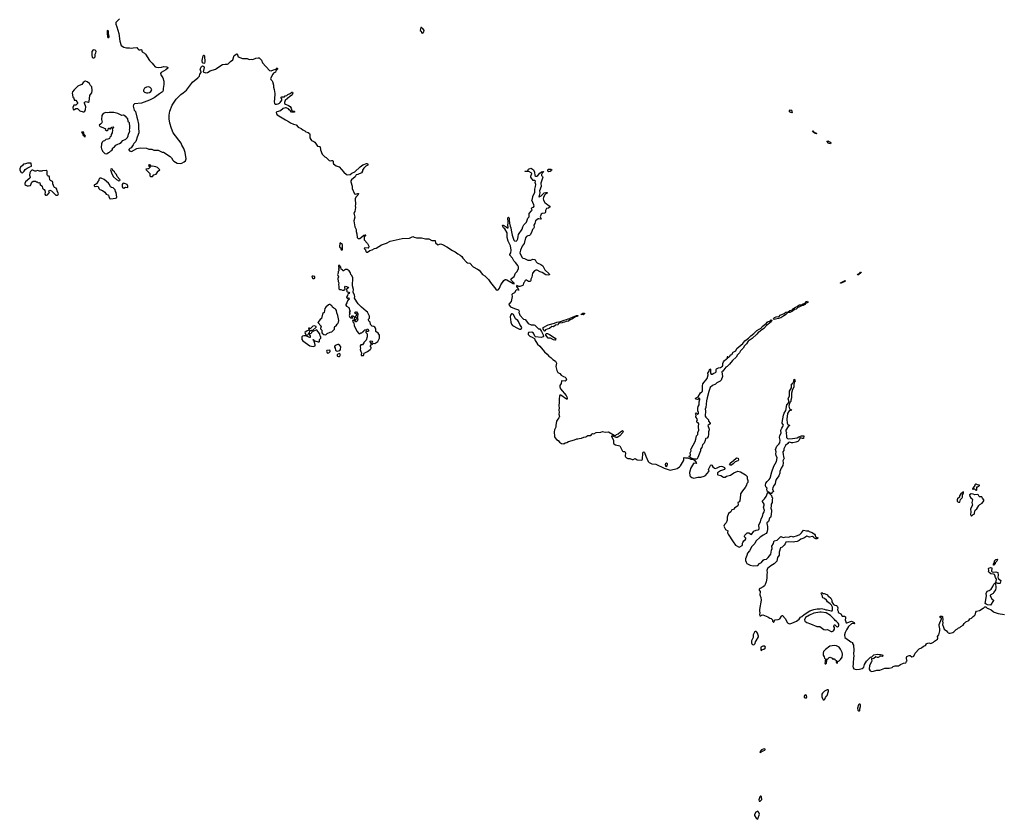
# Model space of a CAD drawing. Extents: x 2737958 to 2903317, y 894217 to 1030017.
# Tile 23 of 123: x 2790781 to 2813698, y 964123 to 982725. Entities that reach past the tile are written whole.
import ezdxf

# ---------------------------------------------------------------- set-up
doc = ezdxf.new("R2010")
doc.units = 0

msp = doc.modelspace()

# ---------------------------------------------------------------- linework, layer by layer
at = {"layer": '0CON05XD'}
for points in [[(2793105, 982744), (2793059, 982701), (2793021, 982659), (2793016, 982625), (2793041, 982561), (2793086, 982405), (2793109, 982225), (2793145, 982128), (2793205, 982084), (2793265, 982069), (2793340, 982070), (2793375, 982062), (2793425, 982072), (2793505, 982078), (2793528, 982045), (2793555, 982027), (2793585, 982023), (2793605, 982032), (2793615, 982030), (2793630, 981975), (2793686, 981946), (2793712, 981925), (2793806, 981776), (2793867, 981715), (2793895, 981673), (2793935, 981630), (2793965, 981617), (2794015, 981614), (2794085, 981620), (2794137, 981633), (2794205, 981632), (2794230, 981615), (2794232, 981595), (2794185, 981557), (2794125, 981530), (2794075, 981498), (2794058, 981475), (2794068, 981445), (2794114, 981374), (2794138, 981295), (2794136, 981215), (2794120, 981125), (2794120, 981075), (2794106, 981044), (2794036, 981004), (2793915, 980909), (2793802, 980855), (2793615, 980786), (2793455, 980766), (2793431, 980745), (2793426, 980715), (2793435, 980650), (2793444, 980624), (2793473, 980593), (2793505, 980458), (2793526, 980405), (2793546, 980294), (2793544, 980226), (2793556, 980095), (2793516, 979995), (2793495, 979912), (2793481, 979889), (2793435, 979847), (2793424, 979815), (2793378, 979745), (2793343, 979725), (2793323, 979705), (2793323, 979695), (2793340, 979675), (2793364, 979664), (2793385, 979662), (2793505, 979726), (2793586, 979744), (2793735, 979736), (2793785, 979716), (2793855, 979710), (2793905, 979689), (2794005, 979688), (2794095, 979646), (2794125, 979641), (2794285, 979543), (2794314, 979514), (2794345, 979455), (2794366, 979435), (2794445, 979388), (2794515, 979376), (2794555, 979387), (2794606, 979415), (2794637, 979445), (2794657, 979485), (2794630, 979635), (2794598, 979725), (2794557, 979807), (2794539, 979855), (2794356, 980095), (2794311, 980195), (2794274, 980315), (2794260, 980415), (2794263, 980507), (2794279, 980595), (2794330, 980735), (2794420, 980880), (2794533, 980987), (2794589, 981025), (2794661, 981085), (2794800, 981270), (2794925, 981375), (2794963, 981415), (2794976, 981455), (2795004, 981495), (2795006, 981505), (2794982, 981575), (2795010, 981640), (2795035, 981649), (2795068, 981635), (2795074, 981615), (2795049, 981515), (2795065, 981502), (2795115, 981488), (2795155, 981495), (2795215, 981535), (2795335, 981572), (2795365, 981591), (2795438, 981645), (2795505, 981680), (2795565, 981691), (2795615, 981690), (2795635, 981697), (2795684, 981756), (2795741, 981795), (2795775, 981890), (2795835, 981933), (2795845, 981930), (2795865, 981865), (2795965, 981819), (2796075, 981820), (2796125, 981802), (2796165, 981808), (2796205, 981802), (2796275, 981828), (2796335, 981841), (2796355, 981839), (2796408, 981785), (2796434, 981724), (2796595, 981544), (2796635, 981536), (2796685, 981562), (2796745, 981572), (2796775, 981602), (2796783, 981593), (2796780, 981575), (2796744, 981536), (2796736, 981504), (2796692, 981478), (2796673, 981457), (2796618, 981355), (2796624, 981335), (2796656, 981306), (2796668, 981285), (2796685, 981205), (2796685, 981155), (2796705, 981105), (2796716, 981005), (2796712, 980875), (2796703, 980825), (2796713, 980775), (2796725, 980762), (2796755, 980757), (2796794, 980766), (2796825, 980780), (2796844, 980796), (2796884, 980856), (2796884, 980884), (2796862, 980915), (2796864, 980926), (2796885, 980932), (2796925, 980928), (2796946, 980934), (2796964, 980956), (2796998, 980962), (2797023, 980985), (2797079, 981011), (2797115, 981036), (2797128, 981038), (2797140, 981025), (2797125, 980978), (2797105, 980958), (2797068, 980942), (2797015, 980889), (2796962, 980848), (2796941, 980795), (2796945, 980778), (2796965, 980759), (2797035, 980731), (2797073, 980703), (2797096, 980666), (2797112, 980612), (2797125, 980600), (2797168, 980598), (2797175, 980590), (2797174, 980576), (2797105, 980574), (2797079, 980609), (2797052, 980625), (2797034, 980654), (2796986, 980676), (2796965, 980678), (2796915, 980657), (2796855, 980605), (2796765, 980581), (2796754, 980565), (2796758, 980535), (2796775, 980513), (2796965, 980393), (2797038, 980358), (2797085, 980322), (2797155, 980296), (2797219, 980279), (2797265, 980226), (2797335, 980191), (2797369, 980165)], [(2792835, 982310), (2792855, 982312), (2792862, 982325), (2792862, 982345), (2792850, 982405), (2792850, 982455), (2792838, 982468), (2792825, 982470), (2792820, 982465), (2792818, 982415), (2792828, 982325), (2792835, 982310)], [(2800165, 982410), (2800187, 982443), (2800198, 982475), (2800168, 982518), (2800155, 982520), (2800135, 982540), (2800115, 982540), (2800100, 982485), (2800102, 982475), (2800122, 982455), (2800135, 982420), (2800165, 982410)], [(2792515, 981840), (2792540, 981865), (2792540, 981925), (2792557, 981953), (2792560, 981985), (2792555, 982000), (2792535, 982018), (2792495, 982022), (2792463, 981985), (2792458, 981895), (2792470, 981855), (2792485, 981840), (2792515, 981840)], [(2795065, 981704), (2795039, 981725), (2795029, 981775), (2795054, 981885), (2795065, 981900), (2795075, 981898), (2795084, 981875), (2795092, 981745), (2795085, 981714), (2795065, 981704)], [(2792255, 980580), (2792275, 980582), (2792295, 980600), (2792312, 980635), (2792322, 980695), (2792292, 980785), (2792292, 980805), (2792325, 980822), (2792375, 980807), (2792400, 980825), (2792416, 980965), (2792427, 980985), (2792463, 981025), (2792471, 981075), (2792462, 981165), (2792428, 981195), (2792409, 981239), (2792355, 981282), (2792315, 981297), (2792305, 981296), (2792255, 981261), (2792226, 981214), (2792165, 981195), (2792136, 981175), (2792052, 981095), (2792014, 981045), (2792004, 981014), (2792007, 980975), (2792020, 980925), (2792040, 980905), (2792040, 980885), (2792050, 980875), (2792050, 980850), (2792085, 980850), (2792110, 980825), (2792110, 980815), (2792127, 980797), (2792130, 980785), (2792128, 980772), (2792105, 980750), (2792092, 980748), (2792085, 980740), (2792045, 980738), (2792032, 980725), (2792021, 980685), (2792023, 980635), (2792045, 980630), (2792060, 980635), (2792085, 980660), (2792125, 980660), (2792180, 980605), (2792255, 980580)], [(2793765, 981024), (2793805, 981034), (2793835, 981053), (2793857, 981095), (2793843, 981125), (2793820, 981150), (2793785, 981163), (2793735, 981159), (2793685, 981132), (2793660, 981085), (2793663, 981063), (2793685, 981038), (2793734, 981024), (2793765, 981024)], [(2808755, 980560), (2808726, 980566), (2808697, 980585), (2808699, 980605), (2808715, 980628), (2808735, 980618), (2808751, 980595), (2808763, 980567), (2808755, 980560)], [(2792795, 979606), (2792815, 979612), (2792845, 979634), (2792875, 979640), (2792904, 979676), (2792928, 979685), (2792940, 979705), (2792944, 979736), (2792990, 979770), (2793016, 979804), (2793065, 979833), (2793105, 979843), (2793145, 979870), (2793179, 979911), (2793255, 979942), (2793289, 979981), (2793309, 980021), (2793313, 980065), (2793348, 980135), (2793340, 980165), (2793348, 980195), (2793342, 980225), (2793348, 980275), (2793340, 980285), (2793338, 980325), (2793312, 980345), (2793304, 980364), (2793297, 980415), (2793271, 980441), (2793262, 980465), (2793195, 980502), (2793155, 980500), (2793065, 980540), (2792970, 980565), (2792865, 980570), (2792832, 980562), (2792785, 980564), (2792724, 980546), (2792692, 980495), (2792684, 980405), (2792699, 980345), (2792692, 980328), (2792663, 980297), (2792632, 980275), (2792637, 980257), (2792652, 980242), (2792716, 980216), (2792745, 980198), (2792767, 980197), (2792778, 980185), (2792772, 980172), (2792805, 980148), (2792825, 980150), (2792840, 980165), (2792840, 980185), (2792855, 980200), (2792868, 980198), (2792875, 980190), (2792895, 980190), (2792923, 980227), (2792955, 980230), (2792962, 980222), (2792960, 980205), (2792945, 980190), (2792930, 980185), (2792940, 980155), (2792930, 980095), (2792913, 980055), (2792912, 980035), (2792899, 980011), (2792882, 979995), (2792872, 979965), (2792858, 979952), (2792835, 979942), (2792790, 979935), (2792755, 979910), (2792725, 979898), (2792702, 979878), (2792685, 979840), (2792676, 979755), (2792685, 979718), (2792703, 979693), (2792708, 979665), (2792765, 979610), (2792795, 979606)], [(2792305, 980003), (2792310, 980015), (2792305, 980032), (2792270, 980075), (2792275, 980110), (2792225, 980110), (2792222, 980105), (2792241, 980081), (2792254, 980045), (2792305, 980003)], [(2797369, 980165), (2797415, 980140), (2797445, 980115), (2797498, 980098), (2797527, 980075), (2797536, 980055), (2797532, 980025), (2797538, 979975), (2797555, 979935), (2797575, 979915), (2797625, 979895), (2797653, 979875), (2797694, 979804), (2797713, 979783), (2797762, 979772), (2797772, 979765), (2797782, 979695), (2797822, 979595), (2797885, 979538), (2797917, 979517), (2797985, 979446), (2798005, 979439), (2798035, 979451), (2798065, 979452), (2798075, 979435), (2798075, 979395), (2798087, 979375), (2798145, 979328), (2798218, 979305), (2798325, 979177), (2798385, 979125), (2798415, 979119), (2798475, 979121), (2798515, 979151), (2798583, 979187), (2798705, 979303), (2798765, 979348), (2798855, 979380), (2798875, 979377), (2798888, 979358), (2798881, 979339), (2798836, 979314), (2798795, 979273), (2798764, 979226), (2798759, 979205), (2798735, 979163), (2798654, 979126), (2798614, 979116), (2798587, 979073), (2798505, 979003), (2798486, 978975), (2798486, 978956), (2798521, 978851), (2798520, 978795), (2798575, 978677), (2798595, 978669), (2798655, 978684), (2798669, 978679), (2798654, 978645), (2798606, 978595), (2798590, 978555), (2798586, 978525), (2798601, 978455), (2798598, 978425), (2798590, 978395), (2798598, 978355), (2798578, 978265), (2798560, 978225), (2798579, 978135), (2798560, 978045), (2798581, 977905), (2798610, 977845), (2798609, 977795), (2798626, 977745), (2798635, 977660), (2798662, 977632), (2798695, 977632), (2798795, 977714), (2798822, 977722), (2798837, 977717), (2798800, 977675), (2798796, 977605), (2798876, 977516), (2798906, 977454), (2798902, 977418), (2798892, 977408), (2798815, 977420), (2798802, 977405), (2798828, 977368), (2798839, 977335), (2798855, 977320), (2798875, 977316), (2798927, 977353), (2798985, 977368), (2799041, 977399), (2799075, 977411), (2799204, 977485), (2799315, 977526), (2799405, 977571), (2799685, 977636), (2799855, 977640), (2799928, 977678), (2799963, 977663), (2800015, 977651), (2800135, 977654), (2800227, 977627), (2800305, 977628), (2800375, 977592), (2800450, 977585), (2800457, 977537), (2800505, 977493), (2800515, 977490), (2800575, 977507), (2800624, 977495), (2800725, 977439), (2800852, 977352), (2800915, 977325), (2800978, 977278), (2801035, 977245), (2801073, 977215), (2801098, 977175), (2801177, 977085), (2801205, 977069), (2801255, 977059), (2801339, 976979), (2801435, 976925), (2801474, 976895), (2801554, 976795), (2801606, 976766), (2801695, 976682), (2801738, 976608), (2801865, 976458), (2801895, 976436), (2801915, 976438), (2801926, 976445), (2801950, 976480), (2801978, 976555), (2802052, 976658), (2802078, 976682), (2802095, 976684), (2802119, 976675), (2802264, 976585), (2802287, 976583), (2802289, 976595), (2802231, 976655), (2802216, 976685), (2802231, 976705), (2802289, 976751), (2802319, 976825), (2802362, 976868), (2802388, 976935), (2802391, 976975), (2802377, 977007), (2802320, 977080), (2802280, 977115), (2802249, 977179), (2802192, 977245), (2802192, 977265), (2802209, 977301), (2802222, 977365), (2802203, 977465), (2802177, 977527), (2802148, 977572), (2802130, 977655), (2802127, 977765), (2802072, 977862), (2802045, 977883), (2802025, 977911), (2802020, 977935), (2802025, 977942), (2802035, 977943), (2802107, 977907), (2802132, 977882), (2802148, 977885), (2802142, 977955), (2802152, 977995), (2802151, 978035), (2802139, 978085), (2802145, 978117), (2802155, 978130), (2802165, 978127), (2802172, 978105), (2802170, 978065), (2802182, 977995), (2802196, 977925), (2802216, 977885), (2802221, 977831), (2802244, 977715), (2802286, 977595), (2802300, 977580), (2802335, 977574), (2802362, 977595), (2802374, 977626), (2802380, 977685), (2802392, 977728), (2802476, 977854), (2802490, 977905), (2802515, 977956), (2802578, 978015), (2802608, 978105), (2802642, 978138), (2802643, 978217), (2802696, 978275), (2802706, 978295), (2802696, 978326), (2802698, 978345), (2802709, 978355), (2802744, 978366), (2802752, 978385), (2802748, 978415), (2802704, 978525), (2802717, 978555), (2802728, 978612), (2802775, 978715), (2802769, 978785), (2802788, 978842), (2802797, 978895), (2802780, 978935), (2802786, 978966), (2802775, 978981), (2802735, 978988), (2802676, 979065), (2802676, 979085), (2802698, 979145), (2802689, 979159), (2802635, 979192), (2802555, 979190), (2802542, 979195), (2802545, 979200), (2802598, 979202), (2802625, 979250), (2802682, 979268), (2802695, 979266), (2802737, 979235), (2802766, 979175), (2802773, 979103), (2802794, 979084), (2802815, 979084), (2802840, 979100), (2802885, 979156), (2802925, 979186), (2802957, 979197), (2802970, 979195), (2802962, 979175), (2802943, 979157), (2802924, 979125), (2802924, 979104), (2802953, 979075), (2802956, 979065), (2802908, 978922), (2802915, 978845), (2802880, 978745), (2802884, 978695), (2802864, 978605), (2802875, 978602), (2802915, 978624), (2802985, 978696), (2803025, 978708), (2803058, 978705), (2803060, 978695), (2803055, 978690), (2803024, 978676), (2802997, 978645), (2802972, 978588), (2802968, 978555), (2802974, 978524), (2803005, 978469), (2803045, 978445), (2803065, 978426), (2803080, 978410), (2803120, 978390), (2803130, 978375), (2803087, 978343), (2803045, 978332), (2803022, 978285), (2803019, 978245), (2803010, 978230), (2802995, 978223), (2802945, 978220), (2802915, 978204), (2802896, 978136), (2802918, 978095), (2802913, 978087), (2802905, 978084), (2802865, 978096), (2802846, 978094), (2802785, 978048), (2802770, 977985), (2802750, 977945), (2802752, 977898), (2802739, 977871), (2802714, 977845), (2802702, 977798), (2802672, 977728), (2802645, 977702), (2802605, 977698), (2802575, 977682), (2802555, 977650), (2802520, 977515), (2802475, 977455), (2802437, 977363), (2802425, 977305), (2802430, 977275), (2802475, 977192), (2802495, 977176), (2802532, 977168), (2802605, 977127), (2802675, 977134), (2802726, 977154), (2802765, 977147), (2802780, 977135), (2802801, 977091), (2802825, 977066), (2802913, 977033), (2802956, 976996), (2803002, 976905), (2803104, 976815), (2803112, 976788), (2803085, 976782), (2803025, 976790), (2802943, 976843), (2802895, 976856), (2802825, 976896), (2802795, 976902), (2802765, 976882), (2802718, 976825), (2802701, 976735), (2802677, 976685), (2802679, 976655), (2802671, 976645), (2802655, 976636), (2802625, 976637), (2802600, 976650), (2802585, 976666), (2802565, 976669), (2802547, 976655), (2802522, 976608), (2802510, 976595), (2802500, 976555), (2802490, 976545), (2802422, 976518), (2802395, 976521), (2802352, 976538), (2802342, 976528), (2802342, 976515), (2802358, 976492), (2802385, 976461), (2802397, 976435), (2802385, 976431), (2802345, 976438), (2802330, 976425), (2802301, 976369), (2802251, 976349), (2802236, 976335), (2802240, 976285), (2802230, 976205), (2802217, 976173), (2802173, 976115), (2802169, 976105), (2802174, 976085), (2802205, 976049), (2802295, 976006), (2802394, 975974), (2802410, 975945), (2802401, 975915), (2802403, 975895), (2802425, 975851), (2802505, 975761), (2802545, 975751), (2802555, 975743), (2802613, 975655), (2802685, 975625), (2802745, 975626), (2802769, 975619), (2802842, 975552), (2802855, 975530), (2802885, 975537), (2802925, 975475), (2802943, 975437), (2802965, 975392), (2802974, 975355), (2802963, 975345), (2802915, 975329), (2802790, 975350), (2802775, 975365), (2802741, 975431), (2802705, 975456), (2802625, 975448), (2802614, 975426), (2802618, 975405), (2802655, 975362), (2802709, 975339), (2802764, 975305), (2802777, 975265), (2802811, 975215), (2802830, 975175), (2802891, 975131), (2802999, 974995), (2803060, 974945), (2803095, 974900), (2803147, 974865), (2803191, 974821), (2803251, 974781), (2803278, 974735), (2803262, 974655), (2803287, 974567), (2803305, 974521), (2803353, 974495), (2803385, 974452), (2803442, 974422), (2803475, 974412), (2803492, 974395), (2803506, 974345), (2803501, 974329), (2803475, 974314), (2803402, 974325), (2803394, 974315), (2803383, 974265), (2803356, 974215), (2803353, 974185), (2803365, 974135), (2803498, 973985), (2803515, 973955), (2803527, 973913), (2803522, 973898), (2803505, 973898), (2803375, 973988), (2803355, 973989), (2803345, 973975), (2803337, 973897), (2803340, 973825), (2803329, 973745), (2803338, 973695), (2803330, 973645), (2803336, 973595), (2803330, 973545), (2803344, 973495), (2803330, 973460), (2803304, 973435), (2803279, 973385), (2803258, 973285), (2803257, 973245), (2803231, 973185), (2803225, 973135), (2803232, 973025), (2803239, 973005), (2803275, 972962), (2803312, 972932), (2803344, 972894), (2803394, 972864), (2803445, 972856), (2803477, 972883), (2803515, 972887), (2803555, 972910), (2803697, 972953), (2803745, 972974), (2803775, 972973), (2803804, 972986), (2803855, 972990), (2803915, 973015), (2803955, 973024), (2804005, 973051), (2804071, 973049), (2804082, 973058), (2804097, 973083), (2804115, 973095), (2804146, 973094), (2804195, 973119), (2804305, 973131)], [(2809325, 980069), (2809280, 980085), (2809264, 980104), (2809240, 980115), (2809233, 980135), (2809245, 980137), (2809268, 980108), (2809326, 980085), (2809333, 980075), (2809325, 980069)], [(2809655, 979841), (2809625, 979843), (2809605, 979854), (2809574, 979895), (2809577, 979903), (2809588, 979905), (2809644, 979875), (2809659, 979855), (2809655, 979841)], [(2790844, 979166), (2790855, 979172), (2790882, 979198), (2790910, 979240), (2790952, 979275), (2791015, 979306), (2791053, 979317), (2791052, 979385), (2791045, 979390), (2791015, 979386), (2790965, 979391), (2790915, 979370), (2790866, 979364), (2790850, 979335), (2790803, 979297), (2790781, 979255), (2790781, 979225), (2790819, 979169), (2790844, 979166)], [(2793085, 978978), (2793115, 978982), (2793117, 978997), (2793093, 979013), (2793084, 979044), (2793047, 979075), (2793033, 979125), (2793002, 979155), (2792989, 979189), (2792948, 979215), (2792938, 979248), (2792925, 979252), (2792902, 979245), (2792898, 979235), (2792916, 979164), (2792935, 979120), (2792965, 979073), (2793038, 979005), (2793085, 978978)], [(2793875, 979080), (2793905, 979118), (2793960, 979135), (2793990, 979175), (2793990, 979195), (2794040, 979235), (2793990, 979285), (2793950, 979305), (2793875, 979320), (2793852, 979312), (2793828, 979338), (2793812, 979342), (2793805, 979350), (2793785, 979350), (2793780, 979335), (2793810, 979310), (2793817, 979293), (2793781, 979259), (2793765, 979252), (2793725, 979250), (2793720, 979245), (2793722, 979235), (2793810, 979145), (2793810, 979095), (2793825, 979080), (2793875, 979080)], [(2803095, 979188), (2803074, 979204), (2803075, 979230), (2803092, 979248), (2803145, 979251), (2803170, 979235), (2803163, 979217), (2803125, 979190), (2803095, 979188)], [(2791655, 978641), (2791677, 978655), (2791683, 978675), (2791656, 978745), (2791649, 978779), (2791633, 978803), (2791591, 978821), (2791582, 978832), (2791554, 978904), (2791554, 978936), (2791545, 978963), (2791498, 978985), (2791482, 979002), (2791478, 979065), (2791470, 979085), (2791445, 979088), (2791425, 979100), (2791418, 979115), (2791422, 979145), (2791420, 979195), (2791418, 979205), (2791400, 979215), (2791314, 979206), (2791295, 979198), (2791245, 979198), (2791195, 979220), (2791156, 979204), (2791135, 979202), (2791085, 979226), (2791065, 979226), (2791032, 979195), (2791014, 979165), (2791010, 979105), (2791022, 979065), (2791018, 979035), (2790920, 978955), (2790899, 978915), (2790904, 978895), (2790927, 978875), (2790955, 978860), (2790985, 978858), (2791030, 978870), (2791063, 978947), (2791093, 978967), (2791135, 978970), (2791147, 978967), (2791165, 978950), (2791185, 978950), (2791213, 978933), (2791247, 978937), (2791258, 978925), (2791252, 978915), (2791258, 978895), (2791307, 978855), (2791311, 978805), (2791325, 978787), (2791348, 978775), (2791363, 978755), (2791373, 978715), (2791370, 978665), (2791384, 978644), (2791405, 978642), (2791425, 978650), (2791467, 978695), (2791472, 978705), (2791457, 978735), (2791465, 978750), (2791485, 978760), (2791525, 978740), (2791625, 978646), (2791655, 978641)], [(2792895, 978560), (2792955, 978564), (2793015, 978570), (2793035, 978578), (2793046, 978594), (2793025, 978705), (2793009, 978725), (2793003, 978765), (2792955, 978815), (2792918, 978818), (2792895, 978835), (2792868, 978895), (2792845, 978923), (2792747, 979007), (2792675, 979038), (2792650, 979035), (2792634, 979026), (2792622, 979005), (2792622, 978985), (2792604, 978966), (2792566, 978904), (2792542, 978888), (2792520, 978885), (2792512, 978875), (2792515, 978860), (2792535, 978842), (2792575, 978850), (2792605, 978842), (2792618, 978825), (2792620, 978795), (2792645, 978772), (2792705, 978750), (2792764, 978714), (2792795, 978668), (2792833, 978653), (2792845, 978642), (2792859, 978615), (2792868, 978575), (2792875, 978568), (2792895, 978560)], [(2793205, 978803), (2793244, 978826), (2793290, 978825), (2793297, 978833), (2793298, 978855), (2793285, 978888), (2793247, 978907), (2793195, 978920), (2793185, 978918), (2793168, 978895), (2793164, 978835), (2793185, 978811), (2793205, 978803)], [(2798275, 977368), (2798295, 977372), (2798297, 977485), (2798292, 977495), (2798250, 977525), (2798245, 977540), (2798234, 977516), (2798227, 977445), (2798235, 977428), (2798257, 977415), (2798258, 977385), (2798264, 977374), (2798275, 977368)], [(2798785, 974912), (2798792, 974925), (2798788, 974955), (2798800, 974970), (2798880, 975005), (2798907, 975033), (2798941, 975049), (2798957, 975065), (2798962, 975085), (2798960, 975105), (2798950, 975115), (2798950, 975145), (2798960, 975155), (2798960, 975195), (2798948, 975208), (2798940, 975245), (2798965, 975258), (2798985, 975250), (2798992, 975235), (2798980, 975205), (2798980, 975185), (2798995, 975170), (2799012, 975198), (2799045, 975192), (2799095, 975220), (2799115, 975242), (2799154, 975316), (2799154, 975385), (2799125, 975433), (2799070, 975475), (2799068, 975525), (2799062, 975552), (2799050, 975570), (2799025, 975590), (2798980, 975595), (2798980, 975605), (2798944, 975634), (2798938, 975685), (2798918, 975705), (2798902, 975735), (2798902, 975755), (2798926, 975784), (2798923, 975825), (2798885, 975908), (2798874, 975924), (2798843, 975943), (2798795, 975994), (2798736, 976036), (2798663, 976113), (2798576, 976246), (2798579, 976285), (2798573, 976315), (2798543, 976385), (2798554, 976445), (2798531, 976535), (2798535, 976720), (2798514, 976774), (2798490, 976795), (2798483, 976835), (2798446, 976886), (2798405, 976912), (2798365, 976910), (2798315, 976880), (2798302, 976882), (2798292, 976905), (2798260, 976925), (2798256, 976966), (2798235, 976998), (2798215, 977012), (2798205, 977010), (2798200, 976985), (2798220, 976945), (2798200, 976935), (2798202, 976922), (2798210, 976915), (2798210, 976885), (2798190, 976865), (2798190, 976825), (2798180, 976795), (2798200, 976745), (2798187, 976705), (2798191, 976631), (2798207, 976603), (2798202, 976555), (2798210, 976525), (2798208, 976465), (2798221, 976451), (2798255, 976448), (2798295, 976430), (2798325, 976430), (2798358, 976455), (2798360, 976465), (2798348, 976478), (2798348, 976505), (2798362, 976528), (2798429, 976499), (2798432, 976485), (2798390, 976455), (2798392, 976405), (2798403, 976393), (2798445, 976390), (2798457, 976375), (2798445, 976357), (2798417, 976343), (2798412, 976308), (2798392, 976285), (2798388, 976265), (2798400, 976245), (2798415, 976240), (2798420, 976255), (2798435, 976260), (2798450, 976235), (2798448, 976212), (2798432, 976218), (2798409, 976181), (2798399, 976141), (2798373, 976097), (2798372, 976085), (2798384, 976064), (2798439, 976029), (2798452, 976005), (2798455, 975970), (2798480, 975945), (2798462, 975938), (2798452, 975925), (2798462, 975895), (2798453, 975845), (2798455, 975820), (2798465, 975802), (2798485, 975793), (2798512, 975792), (2798525, 975780), (2798530, 975805), (2798512, 975812), (2798510, 975825), (2798515, 975838), (2798539, 975839), (2798572, 975815), (2798570, 975755), (2798575, 975750), (2798605, 975750), (2798625, 975770), (2798645, 975770), (2798648, 975765), (2798645, 975730), (2798635, 975712), (2798615, 975698), (2798605, 975700), (2798588, 975718), (2798565, 975720), (2798555, 975730), (2798530, 975725), (2798535, 975700), (2798560, 975675), (2798564, 975614), (2798625, 975480), (2798671, 975421), (2798695, 975418), (2798725, 975442), (2798748, 975442), (2798775, 975470), (2798790, 975475), (2798795, 975490), (2798813, 975507), (2798855, 975510), (2798872, 975528), (2798885, 975530), (2798902, 975502), (2798898, 975482), (2798887, 975473), (2798845, 975470), (2798840, 975465), (2798840, 975445), (2798865, 975420), (2798872, 975395), (2798866, 975344), (2798847, 975273), (2798792, 975218), (2798790, 975205), (2798760, 975165), (2798725, 975158), (2798709, 975135), (2798704, 975115), (2798710, 975085), (2798707, 975055), (2798721, 975005), (2798738, 974975), (2798734, 974956), (2798727, 974935), (2798730, 974915), (2798785, 974912)], [(2797601, 976701), (2797635, 976704), (2797654, 976715), (2797654, 976754), (2797609, 976761), (2797585, 976758), (2797583, 976735), (2797601, 976701)], [(2810305, 976789), (2810285, 976791), (2810287, 976805), (2810332, 976828), (2810355, 976854), (2810368, 976855), (2810362, 976835), (2810305, 976789)], [(2809883, 976593), (2809885, 976605), (2809996, 976655), (2809995, 976645), (2809985, 976634), (2809905, 976595), (2809883, 976593)], [(2797895, 975397), (2797915, 975402), (2797936, 975424), (2798006, 975454), (2798045, 975464), (2798065, 975479), (2798107, 975525), (2798108, 975562), (2798118, 975585), (2798148, 975605), (2798172, 975645), (2798188, 975655), (2798202, 975685), (2798206, 975725), (2798196, 975805), (2798188, 975845), (2798164, 975904), (2798155, 975960), (2798142, 975985), (2798125, 976002), (2798090, 976015), (2798061, 976041), (2798045, 976070), (2798003, 976103), (2797985, 976102), (2797965, 976090), (2797903, 976035), (2797885, 976008), (2797867, 975915), (2797837, 975893), (2797828, 975875), (2797807, 975775), (2797771, 975749), (2797722, 975678), (2797797, 975597), (2797780, 975545), (2797785, 975530), (2797810, 975505), (2797810, 975455), (2797818, 975435), (2797864, 975404), (2797895, 975397)], [(2808345, 975751), (2808327, 975765), (2808332, 975785), (2808351, 975799), (2808385, 975813), (2808456, 975824), (2808482, 975848), (2808575, 975888), (2808615, 975920), (2808665, 975930), (2808708, 975962), (2808766, 975974), (2808791, 976005), (2808841, 976039), (2808878, 976052), (2808895, 976069), (2808935, 976091), (2808978, 976092), (2809013, 976117), (2809065, 976133), (2809098, 976172), (2809115, 976175), (2809128, 976165), (2809125, 976146), (2809110, 976135), (2809068, 976122), (2809055, 976103), (2809015, 976078), (2808980, 976070), (2808915, 976036), (2808889, 976031), (2808856, 975994), (2808815, 975983), (2808769, 975945), (2808705, 975910), (2808658, 975912), (2808604, 975856), (2808563, 975837), (2808495, 975793), (2808445, 975773), (2808375, 975755), (2808345, 975751)], [(2798635, 975780), (2798622, 975782), (2798608, 975815), (2798608, 975835), (2798630, 975855), (2798630, 975865), (2798583, 975895), (2798589, 975921), (2798605, 975932), (2798619, 975929), (2798652, 975885), (2798647, 975805), (2798635, 975780)], [(2802415, 975523), (2802435, 975523), (2802463, 975545), (2802467, 975565), (2802419, 975635), (2802394, 975704), (2802376, 975726), (2802325, 975765), (2802271, 975865), (2802245, 975881), (2802225, 975879), (2802205, 975855), (2802199, 975815), (2802210, 975685), (2802225, 975645), (2802255, 975614), (2802380, 975540), (2802415, 975523)], [(2802995, 975480), (2802981, 975495), (2802966, 975535), (2802968, 975565), (2803082, 975628), (2803230, 975665), (2803285, 975689), (2803365, 975704), (2803452, 975738), (2803505, 975747), (2803545, 975764), (2803575, 975766), (2803597, 975783), (2803664, 975816), (2803738, 975845), (2803769, 975845), (2803772, 975835), (2803765, 975823), (2803717, 975813), (2803634, 975755), (2803590, 975740), (2803555, 975711), (2803504, 975706), (2803465, 975686), (2803425, 975682), (2803405, 975671), (2803335, 975664), (2803323, 975657), (2803315, 975636), (2803305, 975629), (2803255, 975620), (2803205, 975582), (2803165, 975586), (2803115, 975543), (2803061, 975529), (2803022, 975508), (2803005, 975484), (2802995, 975480)], [(2803895, 975861), (2803842, 975865), (2803890, 975895), (2803915, 975901), (2803930, 975895), (2803927, 975883), (2803895, 975861)], [(2797455, 975380), (2797462, 975388), (2797487, 975393), (2797498, 975402), (2797512, 975435), (2797527, 975443), (2797533, 975477), (2797552, 975498), (2797575, 975500), (2797585, 975490), (2797598, 975492), (2797679, 975571), (2797679, 975589), (2797645, 975600), (2797605, 975593), (2797545, 975530), (2797515, 975550), (2797502, 975548), (2797520, 975505), (2797472, 975488), (2797420, 975445), (2797442, 975392), (2797455, 975380)], [(2806505, 972502), (2806455, 972510), (2806392, 972532), (2806352, 972565), (2806387, 972583), (2806394, 972595), (2806388, 972645), (2806408, 972695), (2806404, 972725), (2806409, 972745), (2806505, 972915), (2806522, 972965), (2806534, 973045), (2806566, 973075), (2806569, 973125), (2806586, 973175), (2806578, 973245), (2806584, 973266), (2806589, 973325), (2806575, 973346), (2806544, 973364), (2806542, 973385), (2806561, 973425), (2806522, 973485), (2806523, 973525), (2806512, 973555), (2806515, 973570), (2806525, 973576), (2806555, 973550), (2806569, 973551), (2806580, 973565), (2806582, 973585), (2806566, 973625), (2806565, 973685), (2806573, 973727), (2806595, 973765), (2806595, 973838), (2806615, 973890), (2806610, 973915), (2806585, 973918), (2806568, 973892), (2806555, 973886), (2806523, 973895), (2806514, 973905), (2806514, 973915), (2806530, 973930), (2806571, 973949), (2806624, 974045), (2806656, 974064), (2806670, 974080), (2806675, 974105), (2806673, 974207), (2806680, 974255), (2806786, 974375), (2806804, 974466), (2806801, 974505), (2806828, 974545), (2806835, 974590), (2806845, 974600), (2806857, 974597), (2806862, 974565), (2806860, 974505), (2806876, 974476), (2806895, 974476), (2806935, 974503), (2806980, 974520), (2806991, 974535), (2806988, 974585), (2807002, 974605), (2807046, 974626), (2807095, 974637), (2807141, 974665), (2807150, 974685), (2807148, 974725), (2807164, 974765), (2807188, 974795), (2807260, 974855), (2807248, 974885), (2807255, 974890), (2807266, 974886), (2807275, 974878), (2807285, 974878), (2807312, 974895), (2807332, 974925), (2807355, 974940), (2807387, 974993), (2807448, 975022), (2807475, 975078), (2807610, 975195), (2807658, 975255), (2807743, 975315), (2807797, 975373), (2807865, 975422), (2807942, 975498), (2808045, 975554), (2808060, 975590), (2808155, 975658), (2808180, 975690), (2808205, 975704), (2808245, 975715), (2808262, 975735), (2808275, 975741), (2808286, 975736), (2808288, 975725), (2808270, 975695), (2808195, 975632), (2808160, 975610), (2808105, 975541), (2808020, 975490), (2808007, 975475), (2807971, 975449), (2807939, 975411), (2807828, 975312), (2807736, 975244), (2807696, 975184), (2807649, 975141), (2807618, 975085), (2807585, 975045), (2807558, 975022), (2807536, 974975), (2807492, 974928), (2807458, 974871), (2807375, 974795), (2807306, 974714), (2807249, 974661), (2807215, 974638), (2807148, 974552), (2807120, 974535), (2807137, 974425), (2807112, 974339), (2807082, 974315), (2807005, 974275), (2806978, 974245), (2806905, 974214), (2806855, 974168), (2806819, 974075), (2806784, 973925), (2806769, 973855), (2806751, 973705), (2806738, 973665), (2806745, 973625), (2806739, 973505), (2806750, 973480), (2806813, 973415), (2806817, 973393), (2806810, 973385), (2806853, 973335), (2806854, 973325), (2806825, 973299), (2806798, 973285), (2806831, 973201), (2806831, 973185), (2806811, 973135), (2806816, 973074), (2806806, 973025), (2806785, 972990), (2806755, 972986), (2806743, 972977), (2806735, 972935), (2806712, 972875), (2806675, 972831), (2806655, 972775), (2806630, 972735), (2806628, 972695), (2806567, 972543), (2806549, 972511), (2806535, 972504), (2806505, 972502)], [(2797615, 975123), (2797655, 975140), (2797662, 975165), (2797641, 975215), (2797630, 975270), (2797615, 975270), (2797610, 975275), (2797612, 975288), (2797618, 975288), (2797630, 975270), (2797648, 975258), (2797725, 975232), (2797755, 975230), (2797762, 975238), (2797763, 975285), (2797787, 975313), (2797790, 975325), (2797790, 975345), (2797778, 975365), (2797766, 975416), (2797718, 975468), (2797708, 975498), (2797695, 975508), (2797618, 975482), (2797605, 975470), (2797592, 975478), (2797575, 975438), (2797565, 975428), (2797530, 975415), (2797530, 975385), (2797540, 975375), (2797540, 975335), (2797535, 975330), (2797472, 975352), (2797455, 975370), (2797395, 975370), (2797365, 975360), (2797350, 975345), (2797350, 975285), (2797372, 975255), (2797535, 975140), (2797615, 975123)], [(2803235, 975269), (2803205, 975281), (2803137, 975317), (2803085, 975316), (2803031, 975385), (2803029, 975411), (2803045, 975423), (2803065, 975424), (2803115, 975405), (2803247, 975315), (2803257, 975295), (2803245, 975271), (2803235, 975269)], [(2798175, 975013), (2798235, 975033), (2798250, 975055), (2798253, 975115), (2798235, 975148), (2798205, 975168), (2798185, 975167), (2798125, 975147), (2798110, 975125), (2798111, 975105), (2798124, 975084), (2798135, 975038), (2798155, 975018), (2798175, 975013)], [(2797945, 974968), (2797975, 974972), (2798007, 975005), (2798010, 975015), (2797998, 975035), (2797933, 975027), (2797920, 975015), (2797934, 974974), (2797945, 974968)], [(2798205, 974886), (2798225, 974891), (2798235, 974897), (2798244, 974915), (2798238, 974945), (2798227, 974957), (2798186, 974944), (2798168, 974925), (2798168, 974905), (2798178, 974895), (2798205, 974886)], [(2808285, 971700), (2808252, 971702), (2808235, 971728), (2808180, 971755), (2808170, 971805), (2808181, 971825), (2808175, 971838), (2808149, 971859), (2808138, 971895), (2808150, 971945), (2808178, 971985), (2808229, 972031), (2808249, 972061), (2808288, 972205), (2808333, 972335), (2808395, 972445), (2808415, 972535), (2808390, 972585), (2808379, 972625), (2808387, 972675), (2808376, 972725), (2808400, 972805), (2808452, 972848), (2808475, 972885), (2808481, 972945), (2808467, 973005), (2808477, 973055), (2808507, 973105), (2808495, 973175), (2808517, 973224), (2808546, 973264), (2808556, 973294), (2808531, 973335), (2808528, 973355), (2808557, 973523), (2808576, 973575), (2808614, 973636), (2808635, 973762), (2808688, 973825), (2808670, 973905), (2808702, 973975), (2808702, 974085), (2808742, 974158), (2808749, 974195), (2808744, 974245), (2808778, 974272), (2808797, 974313), (2808805, 974360), (2808825, 974340), (2808827, 974325), (2808813, 974297), (2808799, 974241), (2808796, 974176), (2808766, 974125), (2808748, 974035), (2808749, 973925), (2808728, 973875), (2808726, 973845), (2808708, 973822), (2808690, 973770), (2808684, 973736), (2808698, 973675), (2808712, 973662), (2808750, 973645), (2808690, 973625), (2808649, 973565), (2808634, 973435), (2808642, 973342), (2808660, 973310), (2808698, 973295), (2808708, 973285), (2808665, 973261), (2808613, 973175), (2808615, 973155), (2808630, 973125), (2808624, 973095), (2808632, 973055), (2808630, 973005), (2808654, 972985), (2808685, 972975), (2808765, 972981), (2808875, 973000), (2808915, 973024), (2808975, 973041), (2809030, 973045), (2809022, 972985), (2809005, 972981), (2808955, 973000), (2808945, 972998), (2808925, 972947), (2808895, 972914), (2808845, 972894), (2808775, 972879), (2808749, 972881), (2808695, 972894), (2808675, 972886), (2808658, 972862), (2808607, 972823), (2808568, 972745), (2808564, 972705), (2808544, 972675), (2808540, 972655), (2808553, 972615), (2808561, 972555), (2808578, 972525), (2808557, 972495), (2808547, 972465), (2808550, 972415), (2808544, 972355), (2808505, 972291), (2808472, 972215), (2808470, 972175), (2808447, 972115), (2808392, 972025), (2808372, 971978), (2808362, 971925), (2808335, 971885), (2808312, 971838), (2808306, 971805), (2808323, 971747), (2808290, 971715), (2808285, 971700)], [(2804305, 973131), (2804345, 973144), (2804374, 973134), (2804415, 973130), (2804489, 973139), (2804615, 973060), (2804645, 973050), (2804675, 973076), (2804712, 973088), (2804766, 973135), (2804815, 973167), (2804823, 973163), (2804826, 973146), (2804819, 973125), (2804753, 973045), (2804728, 973025), (2804685, 973008), (2804665, 973006), (2804575, 973042), (2804555, 973039), (2804552, 973025), (2804604, 972945), (2804599, 972875), (2804609, 972859), (2804645, 972834), (2804749, 972809), (2804815, 972689), (2804830, 972680), (2804865, 972677), (2804877, 972667), (2804882, 972645), (2804875, 972575), (2804884, 972554), (2804905, 972534), (2804935, 972518), (2804985, 972516), (2805035, 972492), (2805057, 972493), (2805105, 972515), (2805155, 972485), (2805255, 972477), (2805267, 972483), (2805275, 972499), (2805285, 972638), (2805295, 972664), (2805305, 972669), (2805325, 972654), (2805351, 972575), (2805412, 972445), (2805435, 972425), (2805495, 972396), (2805588, 972388), (2805785, 972290), (2805925, 972248), (2806085, 972281), (2806135, 972320), (2806160, 972350), (2806234, 972466), (2806240, 972485), (2806238, 972532), (2806245, 972538), (2806275, 972531), (2806335, 972534), (2806404, 972504), (2806455, 972503), (2806491, 972481), (2806530, 972425), (2806532, 972408), (2806525, 972400), (2806475, 972408), (2806465, 972398), (2806397, 972283), (2806383, 972247), (2806375, 972195), (2806379, 972125), (2806388, 972105), (2806425, 972075), (2806475, 972063), (2806565, 972082), (2806635, 972082), (2806715, 972108), (2806741, 972125), (2806823, 972215), (2806826, 972226), (2806816, 972255), (2806820, 972275), (2806840, 972305), (2806860, 972355), (2806875, 972370), (2806893, 972365), (2806913, 972324), (2806952, 972292), (2806975, 972288), (2807019, 972301), (2807075, 972334), (2807105, 972340), (2807141, 972331), (2807189, 972309), (2807194, 972285), (2807185, 972259), (2807095, 972230), (2807045, 972201), (2807026, 972185), (2807020, 972155), (2807020, 972145), (2807028, 972138), (2807103, 972123), (2807164, 972084), (2807199, 972085), (2807235, 972106), (2807325, 972132), (2807405, 972185), (2807495, 972219), (2807557, 972207), (2807676, 972136), (2807701, 972111), (2807710, 972095), (2807713, 972053), (2807729, 972005), (2807728, 971962), (2807705, 971935), (2807698, 971895), (2807670, 971845), (2807603, 971767), (2807560, 971695), (2807556, 971674), (2807543, 971535), (2807529, 971511), (2807496, 971494), (2807503, 971445), (2807494, 971415), (2807421, 971359), (2807395, 971332), (2807357, 971323), (2807331, 971279), (2807276, 971235), (2807244, 971155), (2807247, 971085), (2807221, 971019), (2807185, 970984), (2807172, 970945), (2807206, 970865), (2807261, 970835), (2807258, 970785), (2807270, 970755), (2807385, 970575), (2807444, 970504), (2807525, 970458), (2807545, 970459), (2807597, 970495), (2807606, 970514), (2807608, 970551), (2807615, 970564), (2807637, 970603), (2807670, 970625), (2807686, 970645), (2807683, 970665), (2807654, 970694), (2807652, 970718), (2807662, 970735), (2807715, 970789), (2807756, 970786), (2807815, 970747), (2807865, 970828), (2807925, 970850), (2807969, 970855), (2807987, 970865), (2807992, 970885), (2807988, 970975), (2808027, 971045), (2808037, 971115), (2808071, 971169), (2808087, 971235), (2808107, 971275), (2808113, 971305), (2808096, 971385), (2808110, 971435), (2808109, 971455), (2808074, 971515), (2808074, 971535), (2808092, 971558), (2808116, 971575), (2808152, 971635), (2808195, 971730), (2808220, 971720), (2808278, 971655), (2808290, 971615), (2808300, 971605), (2808299, 971559), (2808292, 971495), (2808270, 971455), (2808272, 971415), (2808261, 971365), (2808280, 971315), (2808282, 971295), (2808263, 971157), (2808256, 971144), (2808230, 971125), (2808210, 971055), (2808175, 971021), (2808168, 971005), (2808188, 970935), (2808185, 970865), (2808168, 970792), (2808154, 970775), (2808083, 970737), (2808052, 970708), (2808015, 970687), (2807915, 970590), (2807893, 970537), (2807825, 970467), (2807769, 970371), (2807722, 970318), (2807708, 970262), (2807676, 970184), (2807674, 970145), (2807689, 970105), (2807709, 970075), (2807783, 970033), (2807855, 970018), (2807960, 970030), (2807999, 970071), (2808045, 970100), (2808085, 970155), (2808112, 970168), (2808165, 970177), (2808206, 970215), (2808265, 970292), (2808279, 970381), (2808295, 970425), (2808286, 970475), (2808325, 970542), (2808331, 970579), (2808345, 970599), (2808415, 970620), (2808495, 970702), (2808555, 970682), (2808615, 970696), (2808675, 970689), (2808735, 970708), (2808785, 970695), (2808885, 970723), (2808939, 970751), (2808979, 970791), (2809022, 970848), (2809095, 970832), (2809145, 970836), (2809160, 970815), (2809225, 970794), (2809281, 970755), (2809294, 970735), (2809293, 970715), (2809300, 970705), (2809325, 970689), (2809364, 970675), (2809352, 970655), (2809335, 970647), (2809315, 970650), (2809281, 970665), (2809259, 970689), (2809235, 970701), (2809165, 970688), (2809105, 970707), (2809032, 970665), (2808965, 970640), (2808925, 970607), (2808875, 970585), (2808825, 970580), (2808785, 970568), (2808685, 970580), (2808615, 970570), (2808600, 970535), (2808575, 970502), (2808525, 970454), (2808490, 970435), (2808461, 970339), (2808457, 970265), (2808423, 970215), (2808405, 970130), (2808338, 970065), (2808265, 970020), (2808225, 969986), (2808191, 969969), (2808183, 969957), (2808175, 969915), (2808179, 969865), (2808168, 969815), (2808175, 969735), (2808159, 969645), (2808135, 969585), (2808115, 969558), (2808086, 969534), (2808015, 969495), (2807995, 969475), (2807993, 969453), (2808016, 969426), (2808011, 969345), (2808030, 969285), (2808037, 969225), (2807998, 969005), (2807999, 968965), (2808010, 968925), (2808000, 968885), (2808005, 968860), (2808025, 968853), (2808048, 968872), (2808075, 968878), (2808195, 968836), (2808243, 968803), (2808275, 968791), (2808300, 968765), (2808305, 968730), (2808325, 968710), (2808335, 968710), (2808342, 968735), (2808366, 968764), (2808435, 968772), (2808475, 968788), (2808515, 968850), (2808525, 968862), (2808535, 968863), (2808599, 968795), (2808656, 968695), (2808685, 968677), (2808705, 968673), (2808755, 968683), (2808865, 968729), (2808924, 968776), (2808956, 968824), (2808988, 968842), (2809042, 968888), (2809175, 968976), (2809262, 969005), (2809345, 969019), (2809415, 969018), (2809445, 969024), (2809505, 969009), (2809545, 968994), (2809575, 968994), (2809665, 968970), (2809695, 968974), (2809702, 968988), (2809696, 969056), (2809673, 969103), (2809646, 969136), (2809581, 969185), (2809562, 969222), (2809515, 969262), (2809473, 969275), (2809463, 969295), (2809468, 969315), (2809433, 969373), (2809440, 969395), (2809455, 969400), (2809475, 969378), (2809505, 969377), (2809570, 969355), (2809582, 969345), (2809592, 969322), (2809608, 969315), (2809657, 969267), (2809682, 969222), (2809685, 969180), (2809725, 969118), (2809755, 969102), (2809795, 969098), (2809812, 969085), (2809820, 969045), (2809813, 968995), (2809830, 968965), (2809832, 968935), (2809844, 968924), (2809895, 968902), (2809925, 968852), (2809935, 968848), (2809978, 968848), (2810002, 968835), (2810003, 968805), (2809994, 968765), (2810014, 968694), (2810035, 968690), (2810145, 968732), (2810205, 968700), (2810212, 968682), (2810206, 968674), (2810166, 968676), (2810145, 968668), (2810074, 968605), (2810025, 968533), (2809993, 968467), (2809977, 968413), (2809989, 968355), (2810098, 968278), (2810125, 968250), (2810165, 968238), (2810168, 968215), (2810186, 968176), (2810198, 968055), (2810189, 967975), (2810199, 967925), (2810187, 967873), (2810177, 967765), (2810184, 967725), (2810174, 967684), (2810179, 967645), (2810197, 967627), (2810255, 967611), (2810325, 967613), (2810388, 967632), (2810427, 967665), (2810445, 967725), (2810491, 967799), (2810560, 967875), (2810585, 967894), (2810612, 967905), (2810665, 967947), (2810745, 967966), (2810785, 967956), (2810815, 967959), (2810866, 967946), (2810868, 967935), (2810856, 967914), (2810815, 967916), (2810765, 967888), (2810748, 967888), (2810705, 967906), (2810665, 967862), (2810635, 967857), (2810615, 967862), (2810608, 967855), (2810604, 967845), (2810614, 967805), (2810611, 967789), (2810561, 967705), (2810553, 967615), (2810575, 967581), (2810615, 967562), (2810656, 967566), (2810735, 967596), (2810805, 967595), (2810915, 967641), (2811015, 967638), (2811085, 967656), (2811115, 967678), (2811155, 967695), (2811193, 967697), (2811235, 967691), (2811282, 967728), (2811355, 967756), (2811405, 967764), (2811425, 967791), (2811434, 967815), (2811421, 967851), (2811420, 967885), (2811432, 967908), (2811449, 967921), (2811487, 967937), (2811505, 967932), (2811545, 967904), (2811575, 967907), (2811590, 967920), (2811621, 967985), (2811715, 968090), (2811772, 968115), (2811821, 968149), (2811864, 968166), (2811884, 968205), (2811895, 968215), (2811942, 968228), (2811985, 968216), (2812005, 968220), (2812049, 968241), (2812075, 968266), (2812145, 968315), (2812153, 968335), (2812142, 968375), (2812178, 968415), (2812200, 968505), (2812201, 968555), (2812182, 968635), (2812183, 968655), (2812239, 968785), (2812233, 968805), (2812197, 968823)], [(2805835, 972334), (2805848, 972345), (2805848, 972362), (2805860, 972375), (2805856, 972396), (2805835, 972407), (2805814, 972396), (2805804, 972375), (2805815, 972339), (2805835, 972334)], [(2807315, 972362), (2807302, 972375), (2807340, 972420), (2807455, 972521), (2807475, 972530), (2807505, 972528), (2807508, 972475), (2807500, 972465), (2807435, 972439), (2807390, 972395), (2807345, 972365), (2807315, 972362)], [(2813055, 971780), (2813060, 971785), (2813062, 971858), (2813085, 971860), (2813095, 971870), (2813105, 971870), (2813120, 971885), (2813120, 971895), (2813115, 971900), (2813073, 971903), (2813045, 971920), (2813025, 971920), (2813010, 971905), (2813010, 971885), (2813000, 971865), (2812965, 971830), (2812960, 971805), (2812975, 971800), (2812985, 971810), (2813005, 971810), (2813030, 971795), (2813032, 971782), (2813055, 971780)], [(2812665, 971500), (2812680, 971565), (2812715, 971600), (2812722, 971615), (2812722, 971665), (2812752, 971718), (2812745, 971740), (2812715, 971722), (2812688, 971695), (2812658, 971645), (2812652, 971615), (2812612, 971575), (2812598, 971552), (2812602, 971525), (2812615, 971512), (2812635, 971500), (2812665, 971500)], [(2812935, 971178), (2812945, 971182), (2812976, 971214), (2812996, 971224), (2813008, 971242), (2813024, 971316), (2813058, 971345), (2813102, 971425), (2813131, 971449), (2813185, 971477), (2813220, 971535), (2813222, 971555), (2813192, 971592), (2813185, 971610), (2813172, 971622), (2813120, 971625), (2813110, 971635), (2813100, 971665), (2813085, 971680), (2813015, 971668), (2812975, 971688), (2812925, 971692), (2812888, 971672), (2812894, 971634), (2812918, 971598), (2812948, 971575), (2812957, 971555), (2812940, 971495), (2812958, 971435), (2812918, 971365), (2812910, 971335), (2812918, 971275), (2812914, 971214), (2812925, 971182), (2812935, 971178)], [(2813455, 970034), (2813444, 970034), (2813444, 970055), (2813470, 970095), (2813467, 970115), (2813472, 970135), (2813505, 970166), (2813538, 970178), (2813526, 970125), (2813482, 970088), (2813483, 970065), (2813455, 970034)], [(2813592, 969608), (2813545, 969610), (2813501, 969631), (2813518, 969705), (2813512, 969725), (2813495, 969750), (2813480, 969800), (2813467, 969817), (2813448, 969829), (2813383, 969835), (2813335, 969873), (2813328, 969895), (2813338, 969915), (2813331, 969955), (2813341, 969969), (2813375, 969981), (2813408, 969975), (2813411, 969965), (2813398, 969898), (2813415, 969879), (2813445, 969872), (2813505, 969880), (2813545, 969866), (2813557, 969805), (2813544, 969755), (2813558, 969728), (2813614, 969675), (2813605, 969614), (2813592, 969608)], [(2813375, 969104), (2813305, 969111), (2813273, 969125), (2813251, 969145), (2813287, 969325), (2813279, 969375), (2813300, 969430), (2813345, 969443), (2813391, 969479), (2813432, 969538), (2813455, 969593), (2813475, 969613), (2813495, 969620), (2813500, 969505), (2813492, 969458), (2813452, 969408), (2813442, 969375), (2813372, 969335), (2813367, 969325), (2813410, 969250), (2813447, 969225), (2813446, 969215), (2813375, 969104)], [(2809695, 968494), (2809725, 968510), (2809743, 968545), (2809746, 968584), (2809734, 968605), (2809735, 968638), (2809745, 968647), (2809755, 968647), (2809795, 968607), (2809815, 968601), (2809839, 968615), (2809848, 968635), (2809847, 968665), (2809835, 968689), (2809795, 968726), (2809765, 968745), (2809744, 968775), (2809655, 968866), (2809555, 968924), (2809435, 968944), (2809405, 968944), (2809265, 968920), (2809167, 968873), (2809072, 968815), (2809062, 968805), (2809046, 968764), (2809056, 968735), (2809105, 968700), (2809184, 968674), (2809335, 968608), (2809405, 968606), (2809497, 968537), (2809525, 968530), (2809585, 968540), (2809666, 968496), (2809695, 968494)], [(2812197, 968823), (2812194, 968835), (2812205, 968846), (2812248, 968848), (2812258, 968845), (2812263, 968835), (2812264, 968765), (2812258, 968735), (2812265, 968695), (2812258, 968655), (2812285, 968595), (2812299, 968549), (2812355, 968508), (2812376, 968476), (2812392, 968462), (2812415, 968455), (2812435, 968457), (2812499, 968471), (2812526, 968484), (2812575, 968536), (2812612, 968555), (2812635, 968575), (2812665, 968585), (2812685, 968610), (2812739, 968641), (2812765, 968681), (2812803, 968715), (2812875, 968751), (2812899, 968785), (2812936, 968804), (2812975, 968844), (2813015, 968874), (2813028, 968902), (2813033, 968945), (2813054, 968966), (2813123, 968977), (2813203, 969037), (2813224, 969046), (2813245, 969067), (2813265, 969066), (2813302, 969032), (2813326, 969024), (2813395, 968997), (2813439, 968955), (2813460, 968945), (2813555, 968912), (2813705, 968890)], [(2807855, 968184), (2807877, 968193), (2807898, 968215), (2807904, 968255), (2807924, 968276), (2807978, 968365), (2807978, 968385), (2807953, 968454), (2807940, 968480), (2807925, 968494), (2807905, 968490), (2807885, 968473), (2807853, 968417), (2807851, 968355), (2807812, 968275), (2807814, 968226), (2807823, 968205), (2807835, 968189), (2807855, 968184)], [(2808045, 968050), (2808052, 968068), (2808105, 968080), (2808136, 968104), (2808139, 968129), (2808122, 968152), (2808075, 968153), (2808030, 968125), (2808030, 968095), (2808040, 968085), (2808030, 968075), (2808030, 968055), (2808045, 968050)], [(2809805, 967750), (2809818, 967765), (2809820, 967795), (2809855, 967810), (2809885, 967838), (2809928, 967895), (2809933, 967965), (2809926, 968005), (2809906, 968036), (2809888, 968085), (2809854, 968125), (2809827, 968145), (2809795, 968159), (2809745, 968170), (2809635, 968152), (2809535, 968074), (2809491, 968025), (2809482, 967985), (2809482, 967945), (2809508, 967905), (2809510, 967875), (2809535, 967850), (2809575, 967850), (2809596, 967864), (2809619, 967891), (2809643, 967893), (2809693, 967873), (2809705, 967850), (2809715, 967850), (2809725, 967860), (2809735, 967858), (2809750, 967845), (2809755, 967830), (2809790, 967815), (2809782, 967775), (2809805, 967750)], [(2809545, 967740), (2809560, 967755), (2809560, 967785), (2809570, 967805), (2809568, 967818), (2809555, 967830), (2809532, 967828), (2809530, 967785), (2809518, 967765), (2809525, 967740), (2809545, 967740)], [(2809505, 966903), (2809522, 966915), (2809534, 966956), (2809562, 966985), (2809573, 967005), (2809610, 967105), (2809610, 967125), (2809598, 967138), (2809575, 967138), (2809515, 967106), (2809465, 967060), (2809449, 967035), (2809451, 966975), (2809465, 966930), (2809486, 966906), (2809505, 966903)], [(2809085, 966947), (2809095, 966952), (2809104, 966975), (2809096, 967005), (2809075, 967020), (2809055, 967012), (2809039, 966985), (2809043, 966965), (2809065, 966949), (2809085, 966947)], [(2810325, 966643), (2810337, 966655), (2810334, 966696), (2810353, 966745), (2810352, 966792), (2810335, 966802), (2810318, 966802), (2810302, 966788), (2810284, 966705), (2810293, 966665), (2810305, 966650), (2810325, 966643)], [(2808015, 965680), (2808035, 965684), (2808082, 965718), (2808125, 965731), (2808132, 965745), (2808130, 965755), (2808115, 965762), (2808085, 965757), (2808045, 965737), (2808012, 965695), (2808015, 965680)], [(2808015, 964543), (2808035, 964557), (2808051, 964585), (2808049, 964635), (2808045, 964652), (2808035, 964663), (2808025, 964661), (2808011, 964645), (2807988, 964578), (2807995, 964547), (2808015, 964543)], [(2807955, 964123), (2807965, 964138), (2807998, 964245), (2807988, 964285), (2807965, 964311), (2807945, 964306), (2807915, 964286), (2807886, 964234), (2807887, 964215), (2807925, 964146), (2807935, 964131), (2807955, 964123)]]:
    msp.add_lwpolyline(points, dxfattribs=at)

doc.saveas('drawing.dxf')
